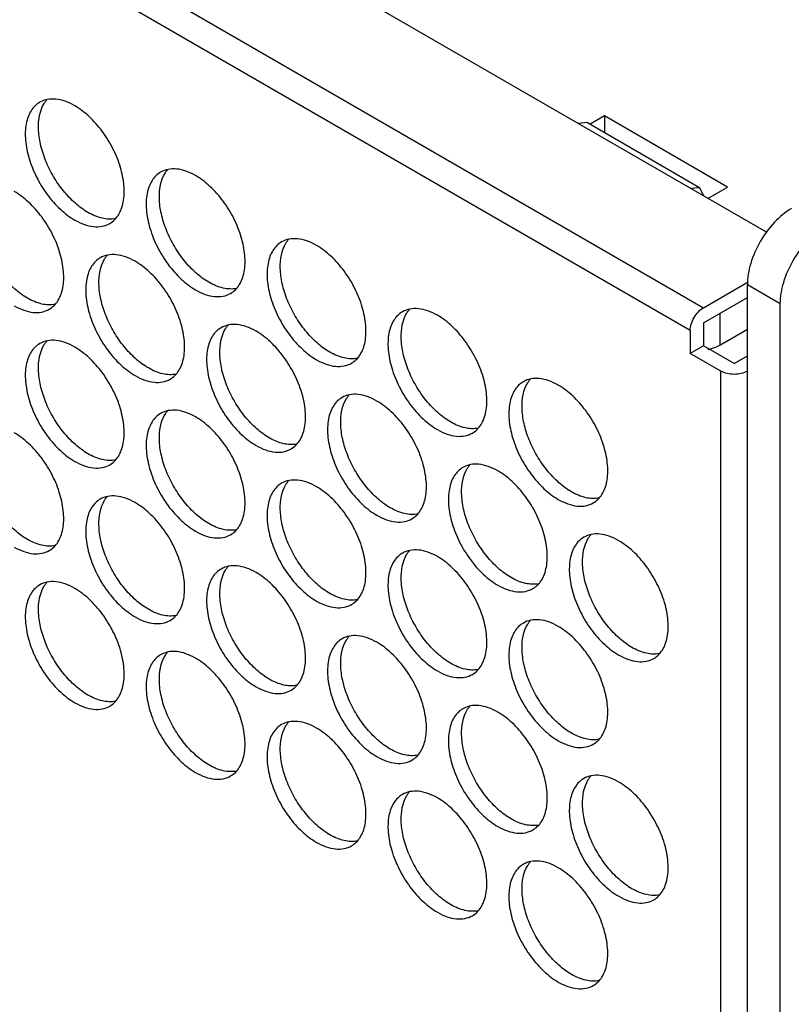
# Model space of a CAD drawing. Header units: millimetres. Extents: x 31 to 120, y 16 to 195.
# Tile 21 of 23: x 76 to 100, y 121 to 153. Entities that reach past the tile are written whole.
import ezdxf

# ---------------------------------------------------------------- set-up
doc = ezdxf.new("R2010")
doc.units = ezdxf.units.MM
doc.header["$LTSCALE"] = 13.757769
doc.layers.get('0').update_dxf_attribs({"linetype": 'CONTINUOUS'})

msp = doc.modelspace()

# ---------------------------------------------------------------- linework, layer by layer
at = {"color": 7}
for p, q in [((97.184, 142.979), (31.776, 180.742)), ((99.636, 146.136), (39.908, 180.619)), ((36.443, 179.027), (97.608, 143.714)), ((94.427, 149.879), (93.965, 149.613)), ((94.427, 149.879), (94.427, 149.346)), ((98.387, 147.593), (94.427, 149.879)), ((93.878, 149.663), (93.578, 149.634)), ((93.878, 149.663), (97.484, 147.581)), ((97.184, 147.552), (97.484, 147.581)), ((97.484, 147.581), (97.608, 147.307)), ((97.75, 147.225), (98.387, 147.593)), ((97.608, 143.714), (99.045, 144.544)), ((99.022, 17.891), (99.022, 144.449)), ((100.083, 143.837), (99.022, 144.449)), ((97.608, 143.224), (99.022, 144.041)), ((100.083, 17.279), (100.083, 143.837)), ((98.138, 143.53), (98.138, 142.51)), ((97.608, 143.224), (97.608, 142.489)), ((97.184, 142.979), (97.184, 142.244)), ((98.138, 142.51), (99.022, 143.02)), ((97.608, 142.489), (97.184, 142.244)), ((98.598, 141.918), (97.608, 142.489)), ((98.174, 141.673), (97.184, 142.244)), ((98.598, 141.918), (99.022, 142.163)), ((98.174, 32.67), (98.174, 141.673))]:
    msp.add_line(p, q, dxfattribs=at)
for points, knots in [([(77.385, 150.205), (77.286, 150.262), (77.09, 150.355), (76.788, 150.428), (76.505, 150.421), (76.334, 150.359), (76.26, 150.316)], [0, 0, 0, 0, 0.28964, 0.549109, 0.782235, 1, 1, 1, 1]), ([(76.402, 150.282), (76.408, 150.292), (76.433, 150.331), (76.461, 150.368), (76.483, 150.394)], [0, 0, 0, 0, 0.254211, 1, 1, 1, 1]), ([(76.26, 150.316), (76.204, 150.284), (76.099, 150.204), (75.973, 150.044), (75.878, 149.848), (75.793, 149.534), (75.783, 149.075), (75.901, 148.493), (76.141, 147.901), (76.481, 147.347), (76.895, 146.876), (77.218, 146.627), (77.385, 146.531)], [0, 0, 0, 0, 0.042858, 0.087486, 0.135318, 0.187282, 0.304543, 0.438211, 0.582553, 0.729712, 0.871311, 1, 1, 1, 1]), ([(77.809, 146.776), (77.665, 146.859), (77.383, 147.069), (77.01, 147.462), (76.688, 147.929), (76.437, 148.437), (76.271, 148.959), (76.185, 149.578), (76.257, 150.048), (76.402, 150.282)], [0, 0, 0, 0, 0.122658, 0.256853, 0.397389, 0.538285, 0.67345, 0.797617, 1, 1, 1, 1]), ([(78.51, 146.419), (78.565, 146.451), (78.67, 146.532), (78.797, 146.692), (78.892, 146.888), (78.976, 147.202), (78.987, 147.661), (78.868, 148.243), (78.629, 148.835), (78.288, 149.389), (77.875, 149.86), (77.551, 150.109), (77.385, 150.205)], [0, 0, 0, 0, 0.042858, 0.087486, 0.135318, 0.187282, 0.304543, 0.438211, 0.582553, 0.729712, 0.871311, 1, 1, 1, 1]), ([(81.274, 147.96), (81.175, 148.017), (80.979, 148.11), (80.677, 148.183), (80.394, 148.176), (80.223, 148.114), (80.149, 148.071)], [0, 0, 0, 0, 0.28964, 0.549109, 0.782235, 1, 1, 1, 1]), ([(80.291, 148.037), (80.297, 148.047), (80.322, 148.085), (80.35, 148.122), (80.372, 148.148)], [0, 0, 0, 0, 0.254211, 1, 1, 1, 1]), ([(80.149, 148.071), (80.093, 148.039), (79.988, 147.959), (79.862, 147.799), (79.767, 147.603), (79.682, 147.288), (79.672, 146.83), (79.79, 146.247), (80.03, 145.655), (80.37, 145.101), (80.784, 144.63), (81.107, 144.382), (81.274, 144.285)], [0, 0, 0, 0, 0.042858, 0.087486, 0.135318, 0.187282, 0.304543, 0.438211, 0.582553, 0.729712, 0.871311, 1, 1, 1, 1]), ([(81.698, 144.53), (81.554, 144.614), (81.272, 144.823), (80.899, 145.217), (80.577, 145.683), (80.326, 146.192), (80.16, 146.714), (80.074, 147.333), (80.146, 147.803), (80.291, 148.037)], [0, 0, 0, 0, 0.122658, 0.256853, 0.397389, 0.538285, 0.67345, 0.797617, 1, 1, 1, 1]), ([(82.399, 144.174), (82.454, 144.206), (82.56, 144.287), (82.686, 144.447), (82.781, 144.642), (82.866, 144.957), (82.876, 145.416), (82.757, 145.998), (82.518, 146.59), (82.178, 147.144), (81.764, 147.615), (81.44, 147.864), (81.274, 147.96)], [0, 0, 0, 0, 0.042858, 0.087486, 0.135318, 0.187282, 0.304543, 0.438211, 0.582553, 0.729712, 0.871311, 1, 1, 1, 1]), ([(75.865, 144.02), (75.72, 144.103), (75.438, 144.313), (75.066, 144.707), (74.744, 145.173), (74.492, 145.682), (74.327, 146.203), (74.24, 146.822), (74.312, 147.293), (74.457, 147.526)], [0, 0, 0, 0, 0.122658, 0.256853, 0.397389, 0.538285, 0.67345, 0.797617, 1, 1, 1, 1]), ([(76.565, 143.664), (76.621, 143.696), (76.726, 143.776), (76.852, 143.936), (76.947, 144.132), (77.032, 144.446), (77.043, 144.905), (76.924, 145.487), (76.685, 146.08), (76.344, 146.634), (75.93, 147.104), (75.607, 147.353), (75.44, 147.449)], [0, 0, 0, 0, 0.042858, 0.087486, 0.135318, 0.187282, 0.304543, 0.438211, 0.582553, 0.729712, 0.871311, 1, 1, 1, 1]), ([(100.437, 146.899), (100.236, 146.783), (99.856, 146.463), (99.413, 145.857), (99.109, 145.17), (99.022, 144.681), (99.022, 144.449)], [0, 0, 0, 0, 0.237252, 0.499999, 0.762746, 1, 1, 1, 1]), ([(78.698, 146.576), (78.559, 146.548), (78.24, 146.567), (77.954, 146.692), (77.809, 146.776)], [0, 0, 0, 0, 0.458391, 1, 1, 1, 1]), ([(77.385, 146.531), (77.484, 146.474), (77.68, 146.38), (77.982, 146.307), (78.265, 146.315), (78.436, 146.377), (78.51, 146.419)], [0, 0, 0, 0, 0.28964, 0.549109, 0.782235, 1, 1, 1, 1]), ([(100.083, 143.837), (100.083, 144.069), (100.17, 144.557), (100.473, 145.244), (100.916, 145.85), (101.296, 146.17), (101.497, 146.286)], [0, 0, 0, 0, 0.237254, 0.500002, 0.762748, 1, 1, 1, 1]), ([(85.163, 145.714), (85.064, 145.771), (84.868, 145.865), (84.566, 145.938), (84.283, 145.931), (84.112, 145.869), (84.038, 145.826)], [0, 0, 0, 0, 0.28964, 0.549109, 0.782235, 1, 1, 1, 1]), ([(84.038, 145.826), (83.983, 145.794), (83.877, 145.713), (83.751, 145.553), (83.656, 145.358), (83.571, 145.043), (83.561, 144.584), (83.679, 144.002), (83.919, 143.41), (84.259, 142.856), (84.673, 142.385), (84.996, 142.136), (85.163, 142.04)], [0, 0, 0, 0, 0.042858, 0.087486, 0.135318, 0.187282, 0.304543, 0.438211, 0.582553, 0.729712, 0.871311, 1, 1, 1, 1]), ([(85.587, 142.285), (85.443, 142.368), (85.161, 142.578), (84.789, 142.972), (84.466, 143.438), (84.215, 143.947), (84.05, 144.468), (83.963, 145.087), (84.035, 145.558), (84.18, 145.791)], [0, 0, 0, 0, 0.122658, 0.256853, 0.397389, 0.538285, 0.67345, 0.797617, 1, 1, 1, 1]), ([(84.18, 145.791), (84.186, 145.801), (84.211, 145.84), (84.239, 145.877), (84.261, 145.903)], [0, 0, 0, 0, 0.254211, 1, 1, 1, 1]), ([(86.288, 141.929), (86.343, 141.961), (86.449, 142.041), (86.575, 142.201), (86.67, 142.397), (86.755, 142.712), (86.765, 143.17), (86.647, 143.753), (86.407, 144.345), (86.067, 144.899), (85.653, 145.369), (85.33, 145.618), (85.163, 145.714)], [0, 0, 0, 0, 0.042858, 0.087486, 0.135318, 0.187282, 0.304543, 0.438211, 0.582553, 0.729712, 0.871311, 1, 1, 1, 1]), ([(78.204, 145.315), (78.149, 145.283), (78.044, 145.203), (77.917, 145.043), (77.823, 144.847), (77.738, 144.533), (77.727, 144.074), (77.846, 143.492), (78.085, 142.899), (78.426, 142.345), (78.84, 141.875), (79.163, 141.626), (79.329, 141.53)], [0, 0, 0, 0, 0.042858, 0.087486, 0.135318, 0.187282, 0.304543, 0.438211, 0.582553, 0.729712, 0.871311, 1, 1, 1, 1]), ([(79.754, 141.775), (79.609, 141.858), (79.327, 142.068), (78.955, 142.461), (78.633, 142.928), (78.381, 143.436), (78.216, 143.958), (78.129, 144.577), (78.201, 145.047), (78.346, 145.281)], [0, 0, 0, 0, 0.122658, 0.256853, 0.397389, 0.538285, 0.67345, 0.797617, 1, 1, 1, 1]), ([(79.329, 145.204), (79.231, 145.261), (79.034, 145.354), (78.732, 145.427), (78.449, 145.42), (78.279, 145.358), (78.204, 145.315)], [0, 0, 0, 0, 0.28964, 0.549109, 0.782235, 1, 1, 1, 1]), ([(78.346, 145.281), (78.352, 145.291), (78.377, 145.33), (78.405, 145.367), (78.428, 145.393)], [0, 0, 0, 0, 0.254211, 1, 1, 1, 1]), ([(80.454, 141.418), (80.51, 141.45), (80.615, 141.531), (80.742, 141.691), (80.836, 141.887), (80.921, 142.201), (80.932, 142.66), (80.813, 143.242), (80.574, 143.834), (80.233, 144.388), (79.819, 144.859), (79.496, 145.108), (79.329, 145.204)], [0, 0, 0, 0, 0.042858, 0.087486, 0.135318, 0.187282, 0.304543, 0.438211, 0.582553, 0.729712, 0.871311, 1, 1, 1, 1]), ([(82.587, 144.331), (82.448, 144.303), (82.129, 144.321), (81.843, 144.447), (81.698, 144.53)], [0, 0, 0, 0, 0.458391, 1, 1, 1, 1]), ([(76.753, 143.82), (76.614, 143.792), (76.296, 143.811), (76.009, 143.936), (75.865, 144.02)], [0, 0, 0, 0, 0.458391, 1, 1, 1, 1]), ([(81.274, 144.285), (81.373, 144.228), (81.569, 144.135), (81.871, 144.062), (82.154, 144.069), (82.325, 144.131), (82.399, 144.174)], [0, 0, 0, 0, 0.28964, 0.549109, 0.782235, 1, 1, 1, 1]), ([(75.44, 143.775), (75.539, 143.718), (75.735, 143.625), (76.037, 143.552), (76.321, 143.559), (76.491, 143.621), (76.565, 143.664)], [0, 0, 0, 0, 0.28964, 0.549109, 0.782235, 1, 1, 1, 1]), ([(97.184, 142.979), (97.184, 143.049), (97.21, 143.196), (97.301, 143.402), (97.434, 143.583), (97.548, 143.679), (97.608, 143.714)], [0, 0, 0, 0, 0.237245, 0.500002, 0.762758, 1, 1, 1, 1]), ([(87.927, 143.58), (87.872, 143.548), (87.767, 143.468), (87.64, 143.308), (87.545, 143.112), (87.46, 142.798), (87.45, 142.339), (87.569, 141.757), (87.808, 141.165), (88.148, 140.611), (88.562, 140.14), (88.886, 139.891), (89.052, 139.795)], [0, 0, 0, 0, 0.042858, 0.087486, 0.135318, 0.187282, 0.304543, 0.438211, 0.582553, 0.729712, 0.871311, 1, 1, 1, 1]), ([(89.476, 140.04), (89.332, 140.123), (89.05, 140.333), (88.678, 140.726), (88.356, 141.193), (88.104, 141.701), (87.939, 142.223), (87.852, 142.842), (87.924, 143.312), (88.069, 143.546)], [0, 0, 0, 0, 0.122658, 0.256853, 0.397389, 0.538285, 0.67345, 0.797617, 1, 1, 1, 1]), ([(89.052, 143.469), (88.953, 143.526), (88.757, 143.619), (88.455, 143.692), (88.172, 143.685), (88.001, 143.623), (87.927, 143.58)], [0, 0, 0, 0, 0.28964, 0.549109, 0.782235, 1, 1, 1, 1]), ([(88.069, 143.546), (88.075, 143.556), (88.1, 143.595), (88.128, 143.632), (88.151, 143.658)], [0, 0, 0, 0, 0.254211, 1, 1, 1, 1]), ([(90.177, 139.683), (90.233, 139.715), (90.338, 139.796), (90.464, 139.956), (90.559, 140.152), (90.644, 140.466), (90.654, 140.925), (90.536, 141.507), (90.296, 142.099), (89.956, 142.653), (89.542, 143.124), (89.219, 143.373), (89.052, 143.469)], [0, 0, 0, 0, 0.042858, 0.087486, 0.135318, 0.187282, 0.304543, 0.438211, 0.582553, 0.729712, 0.871311, 1, 1, 1, 1]), ([(82.093, 143.07), (82.038, 143.038), (81.933, 142.958), (81.806, 142.798), (81.712, 142.602), (81.627, 142.287), (81.616, 141.829), (81.735, 141.246), (81.974, 140.654), (82.315, 140.1), (82.729, 139.629), (83.052, 139.381), (83.218, 139.284)], [0, 0, 0, 0, 0.042858, 0.087486, 0.135318, 0.187282, 0.304543, 0.438211, 0.582553, 0.729712, 0.871311, 1, 1, 1, 1]), ([(83.218, 142.959), (83.12, 143.016), (82.923, 143.109), (82.621, 143.182), (82.338, 143.175), (82.168, 143.113), (82.093, 143.07)], [0, 0, 0, 0, 0.28964, 0.549109, 0.782235, 1, 1, 1, 1]), ([(82.235, 143.036), (82.241, 143.046), (82.266, 143.084), (82.294, 143.121), (82.317, 143.147)], [0, 0, 0, 0, 0.254211, 1, 1, 1, 1]), ([(83.643, 139.529), (83.498, 139.613), (83.216, 139.822), (82.844, 140.216), (82.522, 140.682), (82.27, 141.191), (82.105, 141.713), (82.019, 142.332), (82.09, 142.802), (82.235, 143.036)], [0, 0, 0, 0, 0.122658, 0.256853, 0.397389, 0.538285, 0.67345, 0.797617, 1, 1, 1, 1]), ([(84.343, 139.173), (84.399, 139.205), (84.504, 139.286), (84.631, 139.446), (84.725, 139.641), (84.81, 139.956), (84.821, 140.415), (84.702, 140.997), (84.463, 141.589), (84.122, 142.143), (83.708, 142.614), (83.385, 142.863), (83.218, 142.959)], [0, 0, 0, 0, 0.042858, 0.087486, 0.135318, 0.187282, 0.304543, 0.438211, 0.582553, 0.729712, 0.871311, 1, 1, 1, 1]), ([(76.26, 142.56), (76.204, 142.528), (76.099, 142.447), (75.973, 142.287), (75.878, 142.091), (75.793, 141.777), (75.783, 141.318), (75.901, 140.736), (76.141, 140.144), (76.481, 139.59), (76.895, 139.119), (77.218, 138.87), (77.385, 138.774)], [0, 0, 0, 0, 0.042858, 0.087486, 0.135318, 0.187282, 0.304543, 0.438211, 0.582553, 0.729712, 0.871311, 1, 1, 1, 1]), ([(77.809, 139.019), (77.665, 139.102), (77.383, 139.312), (77.01, 139.706), (76.688, 140.172), (76.437, 140.681), (76.271, 141.202), (76.185, 141.821), (76.257, 142.292), (76.402, 142.525)], [0, 0, 0, 0, 0.122658, 0.256853, 0.397389, 0.538285, 0.67345, 0.797617, 1, 1, 1, 1]), ([(77.385, 142.448), (77.286, 142.505), (77.09, 142.599), (76.788, 142.672), (76.505, 142.664), (76.334, 142.602), (76.26, 142.56)], [0, 0, 0, 0, 0.28964, 0.549109, 0.782235, 1, 1, 1, 1]), ([(76.402, 142.525), (76.408, 142.535), (76.433, 142.574), (76.461, 142.611), (76.483, 142.637)], [0, 0, 0, 0, 0.254211, 1, 1, 1, 1]), ([(78.51, 138.663), (78.565, 138.695), (78.67, 138.775), (78.797, 138.935), (78.892, 139.131), (78.976, 139.445), (78.987, 139.904), (78.868, 140.486), (78.629, 141.079), (78.288, 141.633), (77.875, 142.103), (77.551, 142.352), (77.385, 142.448)], [0, 0, 0, 0, 0.042858, 0.087486, 0.135318, 0.187282, 0.304543, 0.438211, 0.582553, 0.729712, 0.871311, 1, 1, 1, 1]), ([(97.763, 142.373), (97.798, 142.38), (97.928, 142.412), (98.054, 142.461), (98.138, 142.51)], [0, 0, 0, 0, 0.2654, 1, 1, 1, 1]), ([(86.476, 142.085), (86.337, 142.058), (86.019, 142.076), (85.732, 142.202), (85.587, 142.285)], [0, 0, 0, 0, 0.458391, 1, 1, 1, 1]), ([(85.163, 142.04), (85.262, 141.983), (85.458, 141.89), (85.76, 141.817), (86.043, 141.824), (86.214, 141.886), (86.288, 141.929)], [0, 0, 0, 0, 0.28964, 0.549109, 0.782235, 1, 1, 1, 1]), ([(79.329, 141.53), (79.428, 141.473), (79.624, 141.379), (79.926, 141.306), (80.21, 141.314), (80.38, 141.376), (80.454, 141.418)], [0, 0, 0, 0, 0.28964, 0.549109, 0.782235, 1, 1, 1, 1]), ([(80.642, 141.575), (80.504, 141.547), (80.185, 141.566), (79.898, 141.691), (79.754, 141.775)], [0, 0, 0, 0, 0.458391, 1, 1, 1, 1]), ([(99.022, 141.673), (98.962, 141.638), (98.822, 141.587), (98.598, 141.563), (98.374, 141.587), (98.234, 141.638), (98.174, 141.673)], [0, 0, 0, 0, 0.237243, 0.499999, 0.762756, 1, 1, 1, 1]), ([(91.816, 141.335), (91.761, 141.303), (91.656, 141.223), (91.529, 141.063), (91.435, 140.867), (91.35, 140.552), (91.339, 140.094), (91.458, 139.511), (91.697, 138.919), (92.038, 138.365), (92.451, 137.894), (92.775, 137.646), (92.941, 137.55)], [0, 0, 0, 0, 0.042858, 0.087486, 0.135318, 0.187282, 0.304543, 0.438211, 0.582553, 0.729712, 0.871311, 1, 1, 1, 1]), ([(93.365, 137.794), (93.221, 137.878), (92.939, 138.087), (92.567, 138.481), (92.245, 138.947), (91.993, 139.456), (91.828, 139.978), (91.741, 140.597), (91.813, 141.067), (91.958, 141.301)], [0, 0, 0, 0, 0.122658, 0.256853, 0.397389, 0.538285, 0.67345, 0.797617, 1, 1, 1, 1]), ([(92.941, 141.224), (92.843, 141.281), (92.646, 141.374), (92.344, 141.447), (92.061, 141.44), (91.89, 141.378), (91.816, 141.335)], [0, 0, 0, 0, 0.28964, 0.549109, 0.782235, 1, 1, 1, 1]), ([(91.958, 141.301), (91.964, 141.311), (91.989, 141.349), (92.017, 141.386), (92.04, 141.412)], [0, 0, 0, 0, 0.254211, 1, 1, 1, 1]), ([(94.066, 137.438), (94.122, 137.47), (94.227, 137.551), (94.353, 137.711), (94.448, 137.906), (94.533, 138.221), (94.544, 138.68), (94.425, 139.262), (94.186, 139.854), (93.845, 140.408), (93.431, 140.879), (93.108, 141.128), (92.941, 141.224)], [0, 0, 0, 0, 0.042858, 0.087486, 0.135318, 0.187282, 0.304543, 0.438211, 0.582553, 0.729712, 0.871311, 1, 1, 1, 1]), ([(87.108, 140.713), (87.009, 140.77), (86.812, 140.864), (86.511, 140.937), (86.227, 140.93), (86.057, 140.868), (85.983, 140.825)], [0, 0, 0, 0, 0.28964, 0.549109, 0.782235, 1, 1, 1, 1]), ([(86.124, 140.79), (86.131, 140.8), (86.156, 140.839), (86.184, 140.876), (86.206, 140.902)], [0, 0, 0, 0, 0.254211, 1, 1, 1, 1]), ([(85.983, 140.825), (85.927, 140.793), (85.822, 140.712), (85.695, 140.552), (85.601, 140.357), (85.516, 140.042), (85.505, 139.583), (85.624, 139.001), (85.863, 138.409), (86.204, 137.855), (86.618, 137.384), (86.941, 137.135), (87.108, 137.039)], [0, 0, 0, 0, 0.042858, 0.087486, 0.135318, 0.187282, 0.304543, 0.438211, 0.582553, 0.729712, 0.871311, 1, 1, 1, 1]), ([(87.532, 137.284), (87.388, 137.367), (87.105, 137.577), (86.733, 137.971), (86.411, 138.437), (86.159, 138.946), (85.994, 139.467), (85.908, 140.086), (85.98, 140.557), (86.124, 140.79)], [0, 0, 0, 0, 0.122658, 0.256853, 0.397389, 0.538285, 0.67345, 0.797617, 1, 1, 1, 1]), ([(88.233, 136.928), (88.288, 136.96), (88.393, 137.04), (88.52, 137.2), (88.614, 137.396), (88.699, 137.711), (88.71, 138.169), (88.591, 138.751), (88.352, 139.344), (88.011, 139.898), (87.597, 140.368), (87.274, 140.617), (87.108, 140.713)], [0, 0, 0, 0, 0.042858, 0.087486, 0.135318, 0.187282, 0.304543, 0.438211, 0.582553, 0.729712, 0.871311, 1, 1, 1, 1]), ([(80.149, 140.314), (80.093, 140.282), (79.988, 140.202), (79.862, 140.042), (79.767, 139.846), (79.682, 139.532), (79.672, 139.073), (79.79, 138.491), (80.03, 137.898), (80.37, 137.344), (80.784, 136.874), (81.107, 136.625), (81.274, 136.529)], [0, 0, 0, 0, 0.042858, 0.087486, 0.135318, 0.187282, 0.304543, 0.438211, 0.582553, 0.729712, 0.871311, 1, 1, 1, 1]), ([(81.698, 136.774), (81.554, 136.857), (81.272, 137.067), (80.899, 137.46), (80.577, 137.927), (80.326, 138.435), (80.16, 138.957), (80.074, 139.576), (80.146, 140.046), (80.291, 140.28)], [0, 0, 0, 0, 0.122658, 0.256853, 0.397389, 0.538285, 0.67345, 0.797617, 1, 1, 1, 1]), ([(81.274, 140.203), (81.175, 140.26), (80.979, 140.353), (80.677, 140.426), (80.394, 140.419), (80.223, 140.357), (80.149, 140.314)], [0, 0, 0, 0, 0.28964, 0.549109, 0.782235, 1, 1, 1, 1]), ([(80.291, 140.28), (80.297, 140.29), (80.322, 140.329), (80.35, 140.366), (80.372, 140.392)], [0, 0, 0, 0, 0.254211, 1, 1, 1, 1]), ([(82.399, 136.417), (82.454, 136.449), (82.56, 136.53), (82.686, 136.69), (82.781, 136.885), (82.866, 137.2), (82.876, 137.659), (82.757, 138.241), (82.518, 138.833), (82.178, 139.387), (81.764, 139.858), (81.44, 140.107), (81.274, 140.203)], [0, 0, 0, 0, 0.042858, 0.087486, 0.135318, 0.187282, 0.304543, 0.438211, 0.582553, 0.729712, 0.871311, 1, 1, 1, 1]), ([(90.365, 139.84), (90.226, 139.812), (89.908, 139.831), (89.621, 139.956), (89.476, 140.04)], [0, 0, 0, 0, 0.458391, 1, 1, 1, 1]), ([(75.865, 136.263), (75.72, 136.347), (75.438, 136.556), (75.066, 136.95), (74.744, 137.416), (74.492, 137.925), (74.327, 138.447), (74.24, 139.066), (74.312, 139.536), (74.457, 139.769)], [0, 0, 0, 0, 0.122658, 0.256853, 0.397389, 0.538285, 0.67345, 0.797617, 1, 1, 1, 1]), ([(76.565, 135.907), (76.621, 135.939), (76.726, 136.019), (76.852, 136.179), (76.947, 136.375), (77.032, 136.69), (77.043, 137.148), (76.924, 137.731), (76.685, 138.323), (76.344, 138.877), (75.93, 139.348), (75.607, 139.596), (75.44, 139.693)], [0, 0, 0, 0, 0.042858, 0.087486, 0.135318, 0.187282, 0.304543, 0.438211, 0.582553, 0.729712, 0.871311, 1, 1, 1, 1]), ([(89.052, 139.795), (89.151, 139.738), (89.347, 139.644), (89.649, 139.571), (89.932, 139.579), (90.103, 139.641), (90.177, 139.683)], [0, 0, 0, 0, 0.28964, 0.549109, 0.782235, 1, 1, 1, 1]), ([(83.218, 139.284), (83.317, 139.227), (83.514, 139.134), (83.815, 139.061), (84.099, 139.068), (84.269, 139.13), (84.343, 139.173)], [0, 0, 0, 0, 0.28964, 0.549109, 0.782235, 1, 1, 1, 1]), ([(84.531, 139.33), (84.393, 139.302), (84.074, 139.32), (83.787, 139.446), (83.643, 139.529)], [0, 0, 0, 0, 0.458391, 1, 1, 1, 1]), ([(78.698, 138.819), (78.559, 138.791), (78.24, 138.81), (77.954, 138.935), (77.809, 139.019)], [0, 0, 0, 0, 0.458391, 1, 1, 1, 1]), ([(77.385, 138.774), (77.484, 138.717), (77.68, 138.624), (77.982, 138.551), (78.265, 138.558), (78.436, 138.62), (78.51, 138.663)], [0, 0, 0, 0, 0.28964, 0.549109, 0.782235, 1, 1, 1, 1]), ([(90.997, 138.468), (90.898, 138.525), (90.702, 138.618), (90.4, 138.691), (90.116, 138.684), (89.946, 138.622), (89.872, 138.579)], [0, 0, 0, 0, 0.28964, 0.549109, 0.782235, 1, 1, 1, 1]), ([(90.013, 138.545), (90.02, 138.555), (90.045, 138.594), (90.073, 138.631), (90.095, 138.657)], [0, 0, 0, 0, 0.254211, 1, 1, 1, 1]), ([(89.872, 138.579), (89.816, 138.547), (89.711, 138.467), (89.585, 138.307), (89.49, 138.111), (89.405, 137.797), (89.394, 137.338), (89.513, 136.756), (89.752, 136.164), (90.093, 135.61), (90.507, 135.139), (90.83, 134.89), (90.997, 134.794)], [0, 0, 0, 0, 0.042858, 0.087486, 0.135318, 0.187282, 0.304543, 0.438211, 0.582553, 0.729712, 0.871311, 1, 1, 1, 1]), ([(91.421, 135.039), (91.277, 135.122), (90.994, 135.332), (90.622, 135.725), (90.3, 136.192), (90.048, 136.7), (89.883, 137.222), (89.797, 137.841), (89.869, 138.311), (90.013, 138.545)], [0, 0, 0, 0, 0.122658, 0.256853, 0.397389, 0.538285, 0.67345, 0.797617, 1, 1, 1, 1]), ([(92.122, 134.682), (92.177, 134.714), (92.282, 134.795), (92.409, 134.955), (92.503, 135.151), (92.588, 135.465), (92.599, 135.924), (92.48, 136.506), (92.241, 137.098), (91.9, 137.652), (91.487, 138.123), (91.163, 138.372), (90.997, 138.468)], [0, 0, 0, 0, 0.042858, 0.087486, 0.135318, 0.187282, 0.304543, 0.438211, 0.582553, 0.729712, 0.871311, 1, 1, 1, 1]), ([(84.038, 138.069), (83.983, 138.037), (83.877, 137.957), (83.751, 137.797), (83.656, 137.601), (83.571, 137.286), (83.561, 136.827), (83.679, 136.245), (83.919, 135.653), (84.259, 135.099), (84.673, 134.628), (84.996, 134.38), (85.163, 134.283)], [0, 0, 0, 0, 0.042858, 0.087486, 0.135318, 0.187282, 0.304543, 0.438211, 0.582553, 0.729712, 0.871311, 1, 1, 1, 1]), ([(85.587, 134.528), (85.443, 134.612), (85.161, 134.821), (84.789, 135.215), (84.466, 135.681), (84.215, 136.19), (84.05, 136.712), (83.963, 137.331), (84.035, 137.801), (84.18, 138.035)], [0, 0, 0, 0, 0.122658, 0.256853, 0.397389, 0.538285, 0.67345, 0.797617, 1, 1, 1, 1]), ([(85.163, 137.958), (85.064, 138.015), (84.868, 138.108), (84.566, 138.181), (84.283, 138.174), (84.112, 138.112), (84.038, 138.069)], [0, 0, 0, 0, 0.28964, 0.549109, 0.782235, 1, 1, 1, 1]), ([(84.18, 138.035), (84.186, 138.045), (84.211, 138.083), (84.239, 138.12), (84.261, 138.146)], [0, 0, 0, 0, 0.254211, 1, 1, 1, 1]), ([(86.288, 134.172), (86.343, 134.204), (86.449, 134.284), (86.575, 134.444), (86.67, 134.64), (86.755, 134.955), (86.765, 135.414), (86.647, 135.996), (86.407, 136.588), (86.067, 137.142), (85.653, 137.613), (85.33, 137.861), (85.163, 137.958)], [0, 0, 0, 0, 0.042858, 0.087486, 0.135318, 0.187282, 0.304543, 0.438211, 0.582553, 0.729712, 0.871311, 1, 1, 1, 1]), ([(94.254, 137.595), (94.115, 137.567), (93.797, 137.585), (93.51, 137.711), (93.365, 137.794)], [0, 0, 0, 0, 0.458391, 1, 1, 1, 1]), ([(78.204, 137.559), (78.149, 137.527), (78.044, 137.446), (77.917, 137.286), (77.823, 137.09), (77.738, 136.776), (77.727, 136.317), (77.846, 135.735), (78.085, 135.143), (78.426, 134.589), (78.84, 134.118), (79.163, 133.869), (79.329, 133.773)], [0, 0, 0, 0, 0.042858, 0.087486, 0.135318, 0.187282, 0.304543, 0.438211, 0.582553, 0.729712, 0.871311, 1, 1, 1, 1]), ([(79.754, 134.018), (79.609, 134.101), (79.327, 134.311), (78.955, 134.705), (78.633, 135.171), (78.381, 135.68), (78.216, 136.201), (78.129, 136.82), (78.201, 137.291), (78.346, 137.524)], [0, 0, 0, 0, 0.122658, 0.256853, 0.397389, 0.538285, 0.67345, 0.797617, 1, 1, 1, 1]), ([(79.329, 137.447), (79.231, 137.504), (79.034, 137.598), (78.732, 137.671), (78.449, 137.663), (78.279, 137.601), (78.204, 137.559)], [0, 0, 0, 0, 0.28964, 0.549109, 0.782235, 1, 1, 1, 1]), ([(78.346, 137.524), (78.352, 137.534), (78.377, 137.573), (78.405, 137.61), (78.428, 137.636)], [0, 0, 0, 0, 0.254211, 1, 1, 1, 1]), ([(80.454, 133.662), (80.51, 133.694), (80.615, 133.774), (80.742, 133.934), (80.836, 134.13), (80.921, 134.444), (80.932, 134.903), (80.813, 135.485), (80.574, 136.077), (80.233, 136.631), (79.819, 137.102), (79.496, 137.351), (79.329, 137.447)], [0, 0, 0, 0, 0.042858, 0.087486, 0.135318, 0.187282, 0.304543, 0.438211, 0.582553, 0.729712, 0.871311, 1, 1, 1, 1]), ([(92.941, 137.55), (93.04, 137.493), (93.236, 137.399), (93.538, 137.326), (93.822, 137.333), (93.992, 137.395), (94.066, 137.438)], [0, 0, 0, 0, 0.28964, 0.549109, 0.782235, 1, 1, 1, 1]), ([(88.42, 137.084), (88.282, 137.056), (87.963, 137.075), (87.677, 137.201), (87.532, 137.284)], [0, 0, 0, 0, 0.458391, 1, 1, 1, 1]), ([(82.587, 136.574), (82.448, 136.546), (82.129, 136.565), (81.843, 136.69), (81.698, 136.774)], [0, 0, 0, 0, 0.458391, 1, 1, 1, 1]), ([(87.108, 137.039), (87.206, 136.982), (87.403, 136.889), (87.705, 136.816), (87.988, 136.823), (88.158, 136.885), (88.233, 136.928)], [0, 0, 0, 0, 0.28964, 0.549109, 0.782235, 1, 1, 1, 1]), ([(81.274, 136.529), (81.373, 136.472), (81.569, 136.378), (81.871, 136.305), (82.154, 136.312), (82.325, 136.374), (82.399, 136.417)], [0, 0, 0, 0, 0.28964, 0.549109, 0.782235, 1, 1, 1, 1]), ([(94.886, 136.223), (94.787, 136.28), (94.591, 136.373), (94.289, 136.446), (94.006, 136.439), (93.835, 136.377), (93.761, 136.334)], [0, 0, 0, 0, 0.28964, 0.549109, 0.782235, 1, 1, 1, 1]), ([(76.753, 136.063), (76.614, 136.036), (76.296, 136.054), (76.009, 136.18), (75.865, 136.263)], [0, 0, 0, 0, 0.458391, 1, 1, 1, 1]), ([(93.761, 136.334), (93.705, 136.302), (93.6, 136.222), (93.474, 136.062), (93.379, 135.866), (93.294, 135.551), (93.283, 135.093), (93.402, 134.51), (93.641, 133.918), (93.982, 133.364), (94.396, 132.893), (94.719, 132.645), (94.886, 132.548)], [0, 0, 0, 0, 0.042858, 0.087486, 0.135318, 0.187282, 0.304543, 0.438211, 0.582553, 0.729712, 0.871311, 1, 1, 1, 1]), ([(95.31, 132.793), (95.166, 132.877), (94.884, 133.086), (94.511, 133.48), (94.189, 133.946), (93.938, 134.455), (93.772, 134.977), (93.686, 135.596), (93.758, 136.066), (93.903, 136.3)], [0, 0, 0, 0, 0.122658, 0.256853, 0.397389, 0.538285, 0.67345, 0.797617, 1, 1, 1, 1]), ([(93.903, 136.3), (93.909, 136.31), (93.934, 136.348), (93.962, 136.385), (93.984, 136.411)], [0, 0, 0, 0, 0.254211, 1, 1, 1, 1]), ([(96.011, 132.437), (96.066, 132.469), (96.171, 132.55), (96.298, 132.71), (96.392, 132.905), (96.477, 133.22), (96.488, 133.679), (96.369, 134.261), (96.13, 134.853), (95.789, 135.407), (95.376, 135.878), (95.052, 136.127), (94.886, 136.223)], [0, 0, 0, 0, 0.042858, 0.087486, 0.135318, 0.187282, 0.304543, 0.438211, 0.582553, 0.729712, 0.871311, 1, 1, 1, 1]), ([(75.44, 136.018), (75.539, 135.961), (75.735, 135.868), (76.037, 135.795), (76.321, 135.802), (76.491, 135.864), (76.565, 135.907)], [0, 0, 0, 0, 0.28964, 0.549109, 0.782235, 1, 1, 1, 1]), ([(87.927, 135.824), (87.872, 135.792), (87.767, 135.711), (87.64, 135.551), (87.545, 135.356), (87.46, 135.041), (87.45, 134.582), (87.569, 134), (87.808, 133.408), (88.148, 132.854), (88.562, 132.383), (88.886, 132.134), (89.052, 132.038)], [0, 0, 0, 0, 0.042858, 0.087486, 0.135318, 0.187282, 0.304543, 0.438211, 0.582553, 0.729712, 0.871311, 1, 1, 1, 1]), ([(89.476, 132.283), (89.332, 132.366), (89.05, 132.576), (88.678, 132.97), (88.356, 133.436), (88.104, 133.945), (87.939, 134.466), (87.852, 135.085), (87.924, 135.556), (88.069, 135.789)], [0, 0, 0, 0, 0.122658, 0.256853, 0.397389, 0.538285, 0.67345, 0.797617, 1, 1, 1, 1]), ([(89.052, 135.712), (88.953, 135.769), (88.757, 135.863), (88.455, 135.936), (88.172, 135.929), (88.001, 135.867), (87.927, 135.824)], [0, 0, 0, 0, 0.28964, 0.549109, 0.782235, 1, 1, 1, 1]), ([(88.069, 135.789), (88.075, 135.799), (88.1, 135.838), (88.128, 135.875), (88.151, 135.901)], [0, 0, 0, 0, 0.254211, 1, 1, 1, 1]), ([(90.177, 131.927), (90.233, 131.959), (90.338, 132.039), (90.464, 132.199), (90.559, 132.395), (90.644, 132.709), (90.654, 133.168), (90.536, 133.75), (90.296, 134.343), (89.956, 134.897), (89.542, 135.367), (89.219, 135.616), (89.052, 135.712)], [0, 0, 0, 0, 0.042858, 0.087486, 0.135318, 0.187282, 0.304543, 0.438211, 0.582553, 0.729712, 0.871311, 1, 1, 1, 1]), ([(82.093, 135.313), (82.038, 135.281), (81.933, 135.201), (81.806, 135.041), (81.712, 134.845), (81.627, 134.53), (81.616, 134.072), (81.735, 133.49), (81.974, 132.897), (82.315, 132.343), (82.729, 131.873), (83.052, 131.624), (83.218, 131.528)], [0, 0, 0, 0, 0.042858, 0.087486, 0.135318, 0.187282, 0.304543, 0.438211, 0.582553, 0.729712, 0.871311, 1, 1, 1, 1]), ([(83.643, 131.773), (83.498, 131.856), (83.216, 132.066), (82.844, 132.459), (82.522, 132.926), (82.27, 133.434), (82.105, 133.956), (82.019, 134.575), (82.09, 135.045), (82.235, 135.279)], [0, 0, 0, 0, 0.122658, 0.256853, 0.397389, 0.538285, 0.67345, 0.797617, 1, 1, 1, 1]), ([(83.218, 135.202), (83.12, 135.259), (82.923, 135.352), (82.621, 135.425), (82.338, 135.418), (82.168, 135.356), (82.093, 135.313)], [0, 0, 0, 0, 0.28964, 0.549109, 0.782235, 1, 1, 1, 1]), ([(82.235, 135.279), (82.241, 135.289), (82.266, 135.328), (82.294, 135.364), (82.317, 135.391)], [0, 0, 0, 0, 0.254211, 1, 1, 1, 1]), ([(84.343, 131.416), (84.399, 131.448), (84.504, 131.529), (84.631, 131.689), (84.725, 131.884), (84.81, 132.199), (84.821, 132.658), (84.702, 133.24), (84.463, 133.832), (84.122, 134.386), (83.708, 134.857), (83.385, 135.106), (83.218, 135.202)], [0, 0, 0, 0, 0.042858, 0.087486, 0.135318, 0.187282, 0.304543, 0.438211, 0.582553, 0.729712, 0.871311, 1, 1, 1, 1]), ([(77.385, 134.692), (77.286, 134.749), (77.09, 134.842), (76.788, 134.915), (76.505, 134.908), (76.334, 134.846), (76.26, 134.803)], [0, 0, 0, 0, 0.28964, 0.549109, 0.782235, 1, 1, 1, 1]), ([(76.402, 134.768), (76.408, 134.778), (76.433, 134.817), (76.461, 134.854), (76.483, 134.88)], [0, 0, 0, 0, 0.254211, 1, 1, 1, 1]), ([(92.31, 134.839), (92.171, 134.811), (91.852, 134.83), (91.566, 134.955), (91.421, 135.039)], [0, 0, 0, 0, 0.458391, 1, 1, 1, 1]), ([(76.26, 134.803), (76.204, 134.771), (76.099, 134.69), (75.973, 134.53), (75.878, 134.335), (75.793, 134.02), (75.783, 133.561), (75.901, 132.979), (76.141, 132.387), (76.481, 131.833), (76.895, 131.362), (77.218, 131.113), (77.385, 131.017)], [0, 0, 0, 0, 0.042858, 0.087486, 0.135318, 0.187282, 0.304543, 0.438211, 0.582553, 0.729712, 0.871311, 1, 1, 1, 1]), ([(77.809, 131.262), (77.665, 131.345), (77.383, 131.555), (77.01, 131.949), (76.688, 132.415), (76.437, 132.924), (76.271, 133.445), (76.185, 134.064), (76.257, 134.535), (76.402, 134.768)], [0, 0, 0, 0, 0.122658, 0.256853, 0.397389, 0.538285, 0.67345, 0.797617, 1, 1, 1, 1]), ([(78.51, 130.906), (78.565, 130.938), (78.67, 131.018), (78.797, 131.178), (78.892, 131.374), (78.976, 131.689), (78.987, 132.147), (78.868, 132.73), (78.629, 133.322), (78.288, 133.876), (77.875, 134.347), (77.551, 134.595), (77.385, 134.692)], [0, 0, 0, 0, 0.042858, 0.087486, 0.135318, 0.187282, 0.304543, 0.438211, 0.582553, 0.729712, 0.871311, 1, 1, 1, 1]), ([(86.476, 134.329), (86.337, 134.301), (86.019, 134.319), (85.732, 134.445), (85.587, 134.528)], [0, 0, 0, 0, 0.458391, 1, 1, 1, 1]), ([(90.997, 134.794), (91.095, 134.737), (91.292, 134.643), (91.594, 134.57), (91.877, 134.578), (92.047, 134.64), (92.122, 134.682)], [0, 0, 0, 0, 0.28964, 0.549109, 0.782235, 1, 1, 1, 1]), ([(85.163, 134.283), (85.262, 134.226), (85.458, 134.133), (85.76, 134.06), (86.043, 134.067), (86.214, 134.129), (86.288, 134.172)], [0, 0, 0, 0, 0.28964, 0.549109, 0.782235, 1, 1, 1, 1]), ([(80.642, 133.818), (80.504, 133.79), (80.185, 133.809), (79.898, 133.934), (79.754, 134.018)], [0, 0, 0, 0, 0.458391, 1, 1, 1, 1]), ([(79.329, 133.773), (79.428, 133.716), (79.624, 133.623), (79.926, 133.55), (80.21, 133.557), (80.38, 133.619), (80.454, 133.662)], [0, 0, 0, 0, 0.28964, 0.549109, 0.782235, 1, 1, 1, 1]), ([(91.816, 133.578), (91.761, 133.546), (91.656, 133.466), (91.529, 133.306), (91.435, 133.11), (91.35, 132.796), (91.339, 132.337), (91.458, 131.755), (91.697, 131.162), (92.038, 130.608), (92.451, 130.138), (92.775, 129.889), (92.941, 129.793)], [0, 0, 0, 0, 0.042858, 0.087486, 0.135318, 0.187282, 0.304543, 0.438211, 0.582553, 0.729712, 0.871311, 1, 1, 1, 1]), ([(92.941, 133.467), (92.843, 133.524), (92.646, 133.617), (92.344, 133.69), (92.061, 133.683), (91.89, 133.621), (91.816, 133.578)], [0, 0, 0, 0, 0.28964, 0.549109, 0.782235, 1, 1, 1, 1]), ([(91.958, 133.544), (91.964, 133.554), (91.989, 133.593), (92.017, 133.63), (92.04, 133.656)], [0, 0, 0, 0, 0.254211, 1, 1, 1, 1]), ([(93.365, 130.038), (93.221, 130.121), (92.939, 130.331), (92.567, 130.724), (92.245, 131.191), (91.993, 131.699), (91.828, 132.221), (91.741, 132.84), (91.813, 133.31), (91.958, 133.544)], [0, 0, 0, 0, 0.122658, 0.256853, 0.397389, 0.538285, 0.67345, 0.797617, 1, 1, 1, 1]), ([(94.066, 129.681), (94.122, 129.713), (94.227, 129.794), (94.353, 129.954), (94.448, 130.15), (94.533, 130.464), (94.544, 130.923), (94.425, 131.505), (94.186, 132.097), (93.845, 132.651), (93.431, 133.122), (93.108, 133.371), (92.941, 133.467)], [0, 0, 0, 0, 0.042858, 0.087486, 0.135318, 0.187282, 0.304543, 0.438211, 0.582553, 0.729712, 0.871311, 1, 1, 1, 1]), ([(85.983, 133.068), (85.927, 133.036), (85.822, 132.955), (85.695, 132.795), (85.601, 132.6), (85.516, 132.285), (85.505, 131.826), (85.624, 131.244), (85.863, 130.652), (86.204, 130.098), (86.618, 129.627), (86.941, 129.378), (87.108, 129.282)], [0, 0, 0, 0, 0.042858, 0.087486, 0.135318, 0.187282, 0.304543, 0.438211, 0.582553, 0.729712, 0.871311, 1, 1, 1, 1]), ([(87.532, 129.527), (87.388, 129.611), (87.105, 129.82), (86.733, 130.214), (86.411, 130.68), (86.159, 131.189), (85.994, 131.711), (85.908, 132.33), (85.98, 132.8), (86.124, 133.034)], [0, 0, 0, 0, 0.122658, 0.256853, 0.397389, 0.538285, 0.67345, 0.797617, 1, 1, 1, 1]), ([(87.108, 132.957), (87.009, 133.014), (86.812, 133.107), (86.511, 133.18), (86.227, 133.173), (86.057, 133.111), (85.983, 133.068)], [0, 0, 0, 0, 0.28964, 0.549109, 0.782235, 1, 1, 1, 1]), ([(86.124, 133.034), (86.131, 133.043), (86.156, 133.082), (86.184, 133.119), (86.206, 133.145)], [0, 0, 0, 0, 0.254211, 1, 1, 1, 1]), ([(88.233, 129.171), (88.288, 129.203), (88.393, 129.283), (88.52, 129.443), (88.614, 129.639), (88.699, 129.954), (88.71, 130.412), (88.591, 130.995), (88.352, 131.587), (88.011, 132.141), (87.597, 132.612), (87.274, 132.86), (87.108, 132.957)], [0, 0, 0, 0, 0.042858, 0.087486, 0.135318, 0.187282, 0.304543, 0.438211, 0.582553, 0.729712, 0.871311, 1, 1, 1, 1]), ([(81.274, 132.446), (81.175, 132.503), (80.979, 132.597), (80.677, 132.67), (80.394, 132.662), (80.223, 132.6), (80.149, 132.558)], [0, 0, 0, 0, 0.28964, 0.549109, 0.782235, 1, 1, 1, 1]), ([(80.291, 132.523), (80.297, 132.533), (80.322, 132.572), (80.35, 132.609), (80.372, 132.635)], [0, 0, 0, 0, 0.254211, 1, 1, 1, 1]), ([(96.199, 132.594), (96.06, 132.566), (95.741, 132.584), (95.455, 132.71), (95.31, 132.793)], [0, 0, 0, 0, 0.458391, 1, 1, 1, 1]), ([(80.149, 132.558), (80.093, 132.526), (79.988, 132.445), (79.862, 132.285), (79.767, 132.089), (79.682, 131.775), (79.672, 131.316), (79.79, 130.734), (80.03, 130.142), (80.37, 129.588), (80.784, 129.117), (81.107, 128.868), (81.274, 128.772)], [0, 0, 0, 0, 0.042858, 0.087486, 0.135318, 0.187282, 0.304543, 0.438211, 0.582553, 0.729712, 0.871311, 1, 1, 1, 1]), ([(81.698, 129.017), (81.554, 129.1), (81.272, 129.31), (80.899, 129.704), (80.577, 130.17), (80.326, 130.678), (80.16, 131.2), (80.074, 131.819), (80.146, 132.289), (80.291, 132.523)], [0, 0, 0, 0, 0.122658, 0.256853, 0.397389, 0.538285, 0.67345, 0.797617, 1, 1, 1, 1]), ([(82.399, 128.661), (82.454, 128.693), (82.56, 128.773), (82.686, 128.933), (82.781, 129.129), (82.866, 129.443), (82.876, 129.902), (82.757, 130.484), (82.518, 131.076), (82.178, 131.63), (81.764, 132.101), (81.44, 132.35), (81.274, 132.446)], [0, 0, 0, 0, 0.042858, 0.087486, 0.135318, 0.187282, 0.304543, 0.438211, 0.582553, 0.729712, 0.871311, 1, 1, 1, 1]), ([(94.886, 132.548), (94.984, 132.491), (95.181, 132.398), (95.483, 132.325), (95.766, 132.332), (95.937, 132.394), (96.011, 132.437)], [0, 0, 0, 0, 0.28964, 0.549109, 0.782235, 1, 1, 1, 1]), ([(89.052, 132.038), (89.151, 131.981), (89.347, 131.888), (89.649, 131.815), (89.932, 131.822), (90.103, 131.884), (90.177, 131.927)], [0, 0, 0, 0, 0.28964, 0.549109, 0.782235, 1, 1, 1, 1]), ([(90.365, 132.083), (90.226, 132.055), (89.908, 132.074), (89.621, 132.199), (89.476, 132.283)], [0, 0, 0, 0, 0.458391, 1, 1, 1, 1]), ([(84.531, 131.573), (84.393, 131.545), (84.074, 131.563), (83.787, 131.689), (83.643, 131.773)], [0, 0, 0, 0, 0.458391, 1, 1, 1, 1]), ([(83.218, 131.528), (83.317, 131.471), (83.514, 131.377), (83.815, 131.304), (84.099, 131.311), (84.269, 131.373), (84.343, 131.416)], [0, 0, 0, 0, 0.28964, 0.549109, 0.782235, 1, 1, 1, 1]), ([(78.698, 131.062), (78.559, 131.035), (78.24, 131.053), (77.954, 131.179), (77.809, 131.262)], [0, 0, 0, 0, 0.458391, 1, 1, 1, 1]), ([(77.385, 131.017), (77.484, 130.96), (77.68, 130.867), (77.982, 130.794), (78.265, 130.801), (78.436, 130.863), (78.51, 130.906)], [0, 0, 0, 0, 0.28964, 0.549109, 0.782235, 1, 1, 1, 1]), ([(89.872, 130.823), (89.816, 130.791), (89.711, 130.71), (89.585, 130.55), (89.49, 130.354), (89.405, 130.04), (89.394, 129.581), (89.513, 128.999), (89.752, 128.407), (90.093, 127.853), (90.507, 127.382), (90.83, 127.133), (90.997, 127.037)], [0, 0, 0, 0, 0.042858, 0.087486, 0.135318, 0.187282, 0.304543, 0.438211, 0.582553, 0.729712, 0.871311, 1, 1, 1, 1]), ([(91.421, 127.282), (91.277, 127.365), (90.994, 127.575), (90.622, 127.969), (90.3, 128.435), (90.048, 128.944), (89.883, 129.465), (89.797, 130.084), (89.869, 130.555), (90.013, 130.788)], [0, 0, 0, 0, 0.122658, 0.256853, 0.397389, 0.538285, 0.67345, 0.797617, 1, 1, 1, 1]), ([(90.997, 130.711), (90.898, 130.768), (90.702, 130.862), (90.4, 130.935), (90.116, 130.927), (89.946, 130.865), (89.872, 130.823)], [0, 0, 0, 0, 0.28964, 0.549109, 0.782235, 1, 1, 1, 1]), ([(90.013, 130.788), (90.02, 130.798), (90.045, 130.837), (90.073, 130.874), (90.095, 130.9)], [0, 0, 0, 0, 0.254211, 1, 1, 1, 1]), ([(85.163, 130.201), (85.064, 130.258), (84.868, 130.351), (84.566, 130.424), (84.283, 130.417), (84.112, 130.355), (84.038, 130.312)], [0, 0, 0, 0, 0.28964, 0.549109, 0.782235, 1, 1, 1, 1]), ([(92.122, 126.926), (92.177, 126.958), (92.282, 127.038), (92.409, 127.198), (92.503, 127.394), (92.588, 127.708), (92.599, 128.167), (92.48, 128.749), (92.241, 129.342), (91.9, 129.896), (91.487, 130.366), (91.163, 130.615), (90.997, 130.711)], [0, 0, 0, 0, 0.042858, 0.087486, 0.135318, 0.187282, 0.304543, 0.438211, 0.582553, 0.729712, 0.871311, 1, 1, 1, 1]), ([(84.038, 130.312), (83.983, 130.28), (83.877, 130.2), (83.751, 130.04), (83.656, 129.844), (83.571, 129.529), (83.561, 129.071), (83.679, 128.489), (83.919, 127.896), (84.259, 127.342), (84.673, 126.872), (84.996, 126.623), (85.163, 126.527)], [0, 0, 0, 0, 0.042858, 0.087486, 0.135318, 0.187282, 0.304543, 0.438211, 0.582553, 0.729712, 0.871311, 1, 1, 1, 1]), ([(85.587, 126.772), (85.443, 126.855), (85.161, 127.065), (84.789, 127.458), (84.466, 127.924), (84.215, 128.433), (84.05, 128.955), (83.963, 129.574), (84.035, 130.044), (84.18, 130.278)], [0, 0, 0, 0, 0.122658, 0.256853, 0.397389, 0.538285, 0.67345, 0.797617, 1, 1, 1, 1]), ([(84.18, 130.278), (84.186, 130.288), (84.211, 130.327), (84.239, 130.363), (84.261, 130.39)], [0, 0, 0, 0, 0.254211, 1, 1, 1, 1]), ([(86.288, 126.415), (86.343, 126.447), (86.449, 126.528), (86.575, 126.688), (86.67, 126.883), (86.755, 127.198), (86.765, 127.657), (86.647, 128.239), (86.407, 128.831), (86.067, 129.385), (85.653, 129.856), (85.33, 130.105), (85.163, 130.201)], [0, 0, 0, 0, 0.042858, 0.087486, 0.135318, 0.187282, 0.304543, 0.438211, 0.582553, 0.729712, 0.871311, 1, 1, 1, 1]), ([(92.941, 129.793), (93.04, 129.736), (93.236, 129.642), (93.538, 129.569), (93.822, 129.577), (93.992, 129.639), (94.066, 129.681)], [0, 0, 0, 0, 0.28964, 0.549109, 0.782235, 1, 1, 1, 1]), ([(94.254, 129.838), (94.115, 129.81), (93.797, 129.829), (93.51, 129.954), (93.365, 130.038)], [0, 0, 0, 0, 0.458391, 1, 1, 1, 1]), ([(88.42, 129.328), (88.282, 129.3), (87.963, 129.318), (87.677, 129.444), (87.532, 129.527)], [0, 0, 0, 0, 0.458391, 1, 1, 1, 1]), ([(87.108, 129.282), (87.206, 129.225), (87.403, 129.132), (87.705, 129.059), (87.988, 129.066), (88.158, 129.128), (88.233, 129.171)], [0, 0, 0, 0, 0.28964, 0.549109, 0.782235, 1, 1, 1, 1]), ([(82.587, 128.817), (82.448, 128.789), (82.129, 128.808), (81.843, 128.933), (81.698, 129.017)], [0, 0, 0, 0, 0.458391, 1, 1, 1, 1]), ([(81.274, 128.772), (81.373, 128.715), (81.569, 128.622), (81.871, 128.549), (82.154, 128.556), (82.325, 128.618), (82.399, 128.661)], [0, 0, 0, 0, 0.28964, 0.549109, 0.782235, 1, 1, 1, 1]), ([(93.761, 128.577), (93.705, 128.545), (93.6, 128.465), (93.474, 128.305), (93.379, 128.109), (93.294, 127.795), (93.283, 127.336), (93.402, 126.754), (93.641, 126.161), (93.982, 125.607), (94.396, 125.137), (94.719, 124.888), (94.886, 124.792)], [0, 0, 0, 0, 0.042858, 0.087486, 0.135318, 0.187282, 0.304543, 0.438211, 0.582553, 0.729712, 0.871311, 1, 1, 1, 1]), ([(95.31, 125.037), (95.166, 125.12), (94.884, 125.33), (94.511, 125.723), (94.189, 126.19), (93.938, 126.698), (93.772, 127.22), (93.686, 127.839), (93.758, 128.309), (93.903, 128.543)], [0, 0, 0, 0, 0.122658, 0.256853, 0.397389, 0.538285, 0.67345, 0.797617, 1, 1, 1, 1]), ([(94.886, 128.466), (94.787, 128.523), (94.591, 128.616), (94.289, 128.689), (94.006, 128.682), (93.835, 128.62), (93.761, 128.577)], [0, 0, 0, 0, 0.28964, 0.549109, 0.782235, 1, 1, 1, 1]), ([(93.903, 128.543), (93.909, 128.553), (93.934, 128.592), (93.962, 128.629), (93.984, 128.655)], [0, 0, 0, 0, 0.254211, 1, 1, 1, 1]), ([(96.011, 124.68), (96.066, 124.712), (96.171, 124.793), (96.298, 124.953), (96.392, 125.148), (96.477, 125.463), (96.488, 125.922), (96.369, 126.504), (96.13, 127.096), (95.789, 127.65), (95.376, 128.121), (95.052, 128.37), (94.886, 128.466)], [0, 0, 0, 0, 0.042858, 0.087486, 0.135318, 0.187282, 0.304543, 0.438211, 0.582553, 0.729712, 0.871311, 1, 1, 1, 1]), ([(87.927, 128.067), (87.872, 128.035), (87.767, 127.954), (87.64, 127.794), (87.545, 127.599), (87.46, 127.284), (87.45, 126.825), (87.569, 126.243), (87.808, 125.651), (88.148, 125.097), (88.562, 124.626), (88.886, 124.377), (89.052, 124.281)], [0, 0, 0, 0, 0.042858, 0.087486, 0.135318, 0.187282, 0.304543, 0.438211, 0.582553, 0.729712, 0.871311, 1, 1, 1, 1]), ([(89.476, 124.526), (89.332, 124.61), (89.05, 124.819), (88.678, 125.213), (88.356, 125.679), (88.104, 126.188), (87.939, 126.71), (87.852, 127.328), (87.924, 127.799), (88.069, 128.032)], [0, 0, 0, 0, 0.122658, 0.256853, 0.397389, 0.538285, 0.67345, 0.797617, 1, 1, 1, 1]), ([(89.052, 127.956), (88.953, 128.013), (88.757, 128.106), (88.455, 128.179), (88.172, 128.172), (88.001, 128.11), (87.927, 128.067)], [0, 0, 0, 0, 0.28964, 0.549109, 0.782235, 1, 1, 1, 1]), ([(88.069, 128.032), (88.075, 128.042), (88.1, 128.081), (88.128, 128.118), (88.151, 128.144)], [0, 0, 0, 0, 0.254211, 1, 1, 1, 1]), ([(90.177, 124.17), (90.233, 124.202), (90.338, 124.282), (90.464, 124.442), (90.559, 124.638), (90.644, 124.953), (90.654, 125.411), (90.536, 125.994), (90.296, 126.586), (89.956, 127.14), (89.542, 127.611), (89.219, 127.859), (89.052, 127.956)], [0, 0, 0, 0, 0.042858, 0.087486, 0.135318, 0.187282, 0.304543, 0.438211, 0.582553, 0.729712, 0.871311, 1, 1, 1, 1]), ([(92.31, 127.082), (92.171, 127.054), (91.852, 127.073), (91.566, 127.198), (91.421, 127.282)], [0, 0, 0, 0, 0.458391, 1, 1, 1, 1]), ([(90.997, 127.037), (91.095, 126.98), (91.292, 126.887), (91.594, 126.814), (91.877, 126.821), (92.047, 126.883), (92.122, 126.926)], [0, 0, 0, 0, 0.28964, 0.549109, 0.782235, 1, 1, 1, 1]), ([(86.476, 126.572), (86.337, 126.544), (86.019, 126.562), (85.732, 126.688), (85.587, 126.772)], [0, 0, 0, 0, 0.458391, 1, 1, 1, 1]), ([(85.163, 126.527), (85.262, 126.47), (85.458, 126.376), (85.76, 126.303), (86.043, 126.31), (86.214, 126.372), (86.288, 126.415)], [0, 0, 0, 0, 0.28964, 0.549109, 0.782235, 1, 1, 1, 1]), ([(91.816, 125.822), (91.761, 125.79), (91.656, 125.709), (91.529, 125.549), (91.435, 125.353), (91.35, 125.039), (91.339, 124.58), (91.458, 123.998), (91.697, 123.406), (92.038, 122.852), (92.451, 122.381), (92.775, 122.132), (92.941, 122.036)], [0, 0, 0, 0, 0.042858, 0.087486, 0.135318, 0.187282, 0.304543, 0.438211, 0.582553, 0.729712, 0.871311, 1, 1, 1, 1]), ([(93.365, 122.281), (93.221, 122.364), (92.939, 122.574), (92.567, 122.968), (92.245, 123.434), (91.993, 123.942), (91.828, 124.464), (91.741, 125.083), (91.813, 125.554), (91.958, 125.787)], [0, 0, 0, 0, 0.122658, 0.256853, 0.397389, 0.538285, 0.67345, 0.797617, 1, 1, 1, 1]), ([(92.941, 125.71), (92.843, 125.767), (92.646, 125.861), (92.344, 125.934), (92.061, 125.926), (91.89, 125.864), (91.816, 125.822)], [0, 0, 0, 0, 0.28964, 0.549109, 0.782235, 1, 1, 1, 1]), ([(91.958, 125.787), (91.964, 125.797), (91.989, 125.836), (92.017, 125.873), (92.04, 125.899)], [0, 0, 0, 0, 0.254211, 1, 1, 1, 1]), ([(94.066, 121.925), (94.122, 121.957), (94.227, 122.037), (94.353, 122.197), (94.448, 122.393), (94.533, 122.707), (94.544, 123.166), (94.425, 123.748), (94.186, 124.34), (93.845, 124.894), (93.431, 125.365), (93.108, 125.614), (92.941, 125.71)], [0, 0, 0, 0, 0.042858, 0.087486, 0.135318, 0.187282, 0.304543, 0.438211, 0.582553, 0.729712, 0.871311, 1, 1, 1, 1]), ([(96.199, 124.837), (96.06, 124.809), (95.741, 124.827), (95.455, 124.953), (95.31, 125.037)], [0, 0, 0, 0, 0.458391, 1, 1, 1, 1]), ([(94.886, 124.792), (94.984, 124.735), (95.181, 124.641), (95.483, 124.568), (95.766, 124.575), (95.937, 124.637), (96.011, 124.68)], [0, 0, 0, 0, 0.28964, 0.549109, 0.782235, 1, 1, 1, 1]), ([(90.365, 124.326), (90.226, 124.299), (89.908, 124.317), (89.621, 124.443), (89.476, 124.526)], [0, 0, 0, 0, 0.458391, 1, 1, 1, 1]), ([(89.052, 124.281), (89.151, 124.224), (89.347, 124.131), (89.649, 124.058), (89.932, 124.065), (90.103, 124.127), (90.177, 124.17)], [0, 0, 0, 0, 0.28964, 0.549109, 0.782235, 1, 1, 1, 1]), ([(94.254, 122.081), (94.115, 122.053), (93.797, 122.072), (93.51, 122.197), (93.365, 122.281)], [0, 0, 0, 0, 0.458391, 1, 1, 1, 1]), ([(92.941, 122.036), (93.04, 121.979), (93.236, 121.886), (93.538, 121.813), (93.822, 121.82), (93.992, 121.882), (94.066, 121.925)], [0, 0, 0, 0, 0.28964, 0.549109, 0.782235, 1, 1, 1, 1])]:
    msp.add_open_spline(points, degree=3, knots=knots, dxfattribs=at)

doc.saveas('drawing.dxf')
